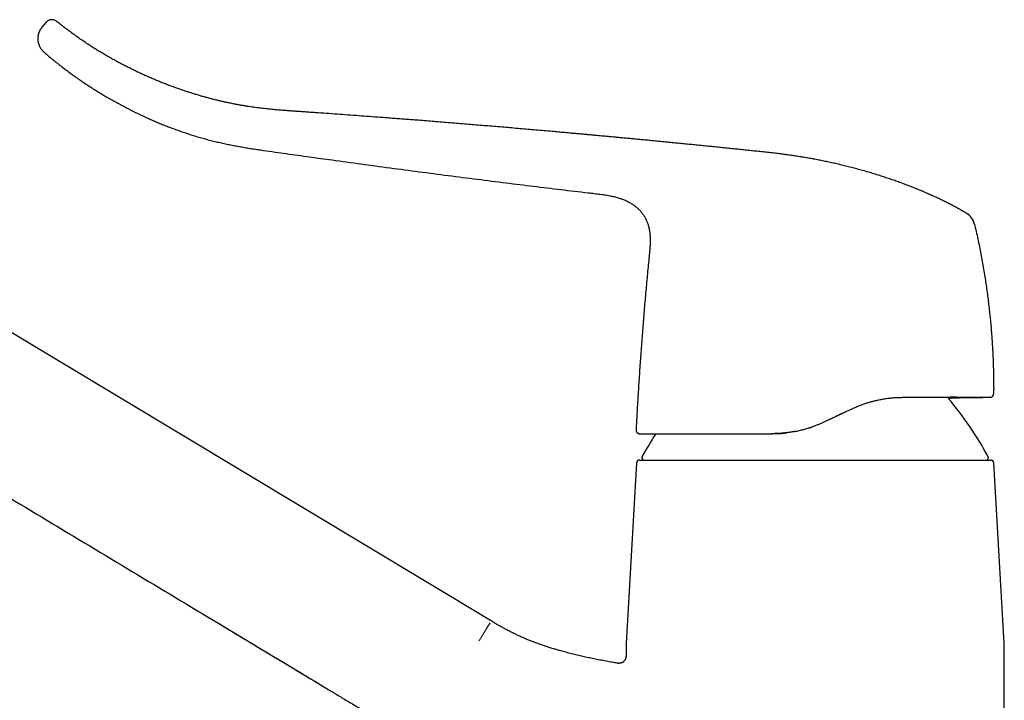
# Model space of a CAD drawing. Header units: millimetres. Extents: x 8 to 763, y 12 to 534.
# Tile 3 of 23: x 149 to 286, y 431 to 526. Entities that reach past the tile are written whole.
import ezdxf

# ---------------------------------------------------------------- set-up
doc = ezdxf.new("R2010")
doc.units = ezdxf.units.MM

msp = doc.modelspace()

# ---------------------------------------------------------------- linework, layer by layer
at = {"color": 7, "linetype": 'Continuous', "lineweight": 30}
for p, q in [((152.26, 526), (151.69, 525.34)), ((214.5, 442.22), (92.45, 515.56)), ((284.52, 473.48), (284.49, 473.48)), ((284.52, 473.48), (284.52, 473.48)), ((253.88, 468.38), (253.95, 468.38)), ((234.97, 464.31), (233.56, 439.84)), ((286.42, 439.84), (285.01, 464.31)), ((233.49, 437.54), (233.49, 437.22)), ((286.49, 392.89), (286.49, 437.54)), ((232.33, 436.23), (232.33, 436.23)), ((232.33, 436.23), (232.33, 436.23)), ((233.49, 437.22), (233.48, 437.12)), ((233.49, 437.22), (233.49, 437.22))]:
    msp.add_line(p, q, dxfattribs=at)
for centre, radius, start, end in [((280.01, 497.2), 2.36, 13.3253, 59.2487), ((240.35, 441.19), 50, 28.6049, 40.0305), ((279.63, 441.19), 50, 147.0697, 151.3951), ((235.99, 464.99), 0.3, 151.3951, 270), ((283.99, 464.99), 0.3, 270, 28.6049), ((235.37, 464.29), 0.4, 90, 176.6981), ((284.61, 464.29), 0.4, 3.3019, 90), ((273.49, 437.54), 40, 176.6981, 180), ((246.49, 437.54), 40, 0, 3.3019)]:
    msp.add_arc(centre, radius, start, end, dxfattribs=at)
for points, knots in [([(153.7, 526.13), (153.68, 526.15), (153.63, 526.18), (153.57, 526.22), (153.5, 526.26), (153.43, 526.28), (153.37, 526.31), (153.31, 526.32), (153.25, 526.34), (153.2, 526.35), (153.15, 526.35), (153.11, 526.35), (153.07, 526.36), (153.03, 526.36), (152.97, 526.35), (152.91, 526.35), (152.84, 526.34), (152.77, 526.32), (152.69, 526.29), (152.61, 526.26), (152.54, 526.22), (152.47, 526.18), (152.39, 526.13), (152.32, 526.06), (152.28, 526.02), (152.26, 526)], [0, 0, 0, 0, 0.0516274, 0.101464, 0.1491668, 0.1944289, 0.2369837, 0.2766062, 0.3131123, 0.3463559, 0.3762251, 0.402637, 0.4256771, 0.4500682, 0.4841602, 0.5234866, 0.5679713, 0.6174724, 0.671765, 0.7204436, 0.7719828, 0.8260832, 0.8823926, 0.940511, 1, 1, 1, 1]), ([(281.21, 499.23), (281.07, 499.31), (280.74, 499.51), (280.22, 499.8), (279.65, 500.11), (279.08, 500.42), (278.51, 500.71), (277.92, 501), (277.31, 501.3), (276.68, 501.59), (276.05, 501.88), (275.42, 502.15), (274.77, 502.43), (274.09, 502.71), (273.39, 502.98), (272.7, 503.25), (272, 503.51), (271.31, 503.76), (270.61, 504), (269.92, 504.23), (269.2, 504.47), (268.43, 504.71), (267.63, 504.95), (266.84, 505.18), (266.05, 505.4), (265.26, 505.61), (264.49, 505.81), (263.75, 505.99), (263.01, 506.16), (262.29, 506.33), (261.56, 506.48), (260.84, 506.63), (260.13, 506.77), (259.42, 506.9), (258.71, 507.03), (258.01, 507.14), (257.31, 507.25), (256.63, 507.35), (255.95, 507.45), (255.28, 507.54), (254.55, 507.63), (253.75, 507.72), (252.9, 507.81), (252.05, 507.9), (251.22, 507.99), (250.39, 508.07), (249.57, 508.16), (248.74, 508.25), (247.88, 508.33), (247.01, 508.42), (246.15, 508.51), (245.3, 508.6), (244.44, 508.68), (243.58, 508.77), (242.71, 508.86), (241.85, 508.94), (241.01, 509.02), (240.17, 509.11), (239.36, 509.19), (238.58, 509.26), (237.83, 509.34), (237.09, 509.41), (236.35, 509.48), (235.63, 509.55), (234.91, 509.62), (234.21, 509.68), (233.52, 509.75), (232.84, 509.81), (232.17, 509.87), (231.51, 509.94), (230.87, 510), (230.24, 510.05), (229.61, 510.11), (228.96, 510.17), (228.32, 510.23), (227.68, 510.29), (227.06, 510.35), (226.44, 510.4), (225.89, 510.45), (225.38, 510.5), (224.92, 510.54), (224.47, 510.58), (224.03, 510.62), (223.59, 510.66), (222.92, 510.72), (222.01, 510.8), (220.87, 510.9), (219.74, 511), (218.62, 511.09), (217.49, 511.19), (216.37, 511.29), (215.25, 511.38), (214.15, 511.47), (213.05, 511.56), (211.97, 511.65), (210.86, 511.74), (209.74, 511.84), (208.6, 511.93), (207.47, 512.02), (206.35, 512.11), (205.25, 512.2), (204.23, 512.28), (203.29, 512.35), (202.45, 512.41), (201.6, 512.48), (200.76, 512.54), (199.91, 512.61), (198.34, 512.72), (196.04, 512.9), (193.01, 513.12), (190.87, 513.27), (189.61, 513.36), (189.25, 513.38), (188.89, 513.41), (188.52, 513.43), (188.18, 513.46), (187.86, 513.48), (187.56, 513.5), (187.24, 513.52), (186.92, 513.54), (186.59, 513.57), (186.25, 513.59), (185.9, 513.62), (185.55, 513.64), (185.18, 513.67), (184.81, 513.7), (184.43, 513.74), (184.05, 513.77), (183.66, 513.81), (183.25, 513.85), (182.84, 513.9), (182.41, 513.95), (181.98, 514), (181.54, 514.06), (181.09, 514.13), (180.64, 514.19), (180.18, 514.27), (179.72, 514.34), (179.24, 514.43), (178.76, 514.52), (178.26, 514.62), (177.76, 514.72), (177.24, 514.83), (176.72, 514.95), (176.2, 515.07), (175.67, 515.2), (175.15, 515.34), (174.64, 515.48), (174.12, 515.62), (173.59, 515.78), (173.06, 515.94), (172.53, 516.1), (172, 516.27), (171.48, 516.44), (170.96, 516.62), (170.43, 516.81), (169.9, 517), (169.37, 517.2), (168.82, 517.41), (168.28, 517.63), (167.73, 517.85), (167.18, 518.08), (166.63, 518.32), (166.08, 518.56), (165.53, 518.81), (164.96, 519.08), (164.37, 519.37), (163.76, 519.67), (163.15, 519.98), (162.53, 520.3), (161.92, 520.63), (161.31, 520.97), (160.71, 521.31), (160.13, 521.66), (159.54, 522.01), (158.95, 522.38), (158.36, 522.76), (157.77, 523.14), (157.18, 523.54), (156.59, 523.96), (156, 524.38), (155.42, 524.81), (154.83, 525.25), (154.26, 525.69), (153.88, 525.98), (153.7, 526.13)], [0, 0, 0, 0, 0.003776, 0.008703, 0.013604, 0.018478, 0.023328, 0.028156, 0.033442, 0.038703, 0.043936, 0.049138, 0.054308, 0.060039, 0.06573, 0.071385, 0.077005, 0.08259, 0.08814, 0.093655, 0.099134, 0.105489, 0.111797, 0.118057, 0.124269, 0.130433, 0.136548, 0.142271, 0.147954, 0.153597, 0.159202, 0.164766, 0.170285, 0.175758, 0.181186, 0.186569, 0.191912, 0.197122, 0.202293, 0.207426, 0.21252, 0.219075, 0.225564, 0.231988, 0.238347, 0.244642, 0.250872, 0.257037, 0.263745, 0.270374, 0.276924, 0.283396, 0.28979, 0.296485, 0.303092, 0.309611, 0.316041, 0.322383, 0.328636, 0.33445, 0.340187, 0.345844, 0.351423, 0.356923, 0.362345, 0.367689, 0.372954, 0.378141, 0.38325, 0.388191, 0.393057, 0.397847, 0.402562, 0.407569, 0.412488, 0.417319, 0.422063, 0.426719, 0.431287, 0.434815, 0.438289, 0.441708, 0.445073, 0.448385, 0.451659, 0.460379, 0.469029, 0.477609, 0.486118, 0.494728, 0.503265, 0.511728, 0.520118, 0.528435, 0.536678, 0.544849, 0.553589, 0.562246, 0.570817, 0.579304, 0.587707, 0.596026, 0.602504, 0.60893, 0.61533, 0.621735, 0.628146, 0.634561, 0.657508, 0.680501, 0.703527, 0.706285, 0.709044, 0.711803, 0.714562, 0.717335, 0.719578, 0.721888, 0.724262, 0.726703, 0.72921, 0.731783, 0.734422, 0.737127, 0.739899, 0.742738, 0.745591, 0.748509, 0.751492, 0.754541, 0.757711, 0.760948, 0.764252, 0.767622, 0.771058, 0.774496, 0.777997, 0.781562, 0.785189, 0.788956, 0.792788, 0.796686, 0.800649, 0.804677, 0.808771, 0.812929, 0.816917, 0.820962, 0.825064, 0.829223, 0.833438, 0.837711, 0.841791, 0.845923, 0.850106, 0.85434, 0.858625, 0.862961, 0.867348, 0.871785, 0.876272, 0.88081, 0.885315, 0.889869, 0.894472, 0.899123, 0.904199, 0.909332, 0.914521, 0.919765, 0.925064, 0.930419, 0.935517, 0.940665, 0.945862, 0.951108, 0.956404, 0.961747, 0.96714, 0.972581, 0.97807, 0.983607, 0.989093, 0.994625, 1, 1, 1, 1]), ([(151.69, 525.34), (151.67, 525.31), (151.61, 525.24), (151.54, 525.14), (151.47, 525.04), (151.4, 524.93), (151.35, 524.83), (151.3, 524.72), (151.25, 524.62), (151.22, 524.51), (151.18, 524.41), (151.16, 524.32), (151.14, 524.25), (151.13, 524.19), (151.12, 524.14), (151.11, 524.1), (151.11, 524.05), (151.1, 524.01), (151.1, 523.97), (151.09, 523.92), (151.09, 523.88), (151.09, 523.84), (151.08, 523.81), (151.08, 523.78), (151.08, 523.75), (151.08, 523.73), (151.08, 523.7), (151.08, 523.68), (151.08, 523.65), (151.08, 523.61), (151.09, 523.57), (151.09, 523.53), (151.09, 523.46), (151.1, 523.39), (151.11, 523.31), (151.13, 523.21), (151.15, 523.11), (151.18, 523.02), (151.21, 522.92), (151.25, 522.81), (151.29, 522.7), (151.34, 522.59), (151.4, 522.48), (151.47, 522.36), (151.55, 522.25), (151.64, 522.13), (151.73, 522.02), (151.84, 521.91), (151.92, 521.84), (151.95, 521.81)], [0, 0, 0, 0, 0.029548, 0.063367, 0.095925, 0.127095, 0.15676, 0.184818, 0.216236, 0.245074, 0.271219, 0.294583, 0.315094, 0.329412, 0.341846, 0.352726, 0.363551, 0.374495, 0.385559, 0.396741, 0.407094, 0.417543, 0.42728, 0.435222, 0.441359, 0.446395, 0.452693, 0.459669, 0.467326, 0.475662, 0.485195, 0.496628, 0.512859, 0.531823, 0.553506, 0.577887, 0.604931, 0.629466, 0.655778, 0.683817, 0.713525, 0.74483, 0.777649, 0.811883, 0.847422, 0.884143, 0.921912, 0.960582, 1, 1, 1, 1]), ([(151.95, 521.81), (152.02, 521.75), (152.28, 521.52), (152.75, 521.13), (153.36, 520.63), (153.98, 520.13), (154.6, 519.65), (155.22, 519.18), (155.84, 518.72), (156.47, 518.27), (157.11, 517.83), (157.76, 517.39), (158.42, 516.95), (159.09, 516.53), (159.75, 516.12), (160.43, 515.71), (161.11, 515.31), (161.79, 514.93), (162.48, 514.55), (163.17, 514.18), (163.87, 513.82), (164.57, 513.47), (165.28, 513.12), (165.99, 512.79), (166.68, 512.48), (167.36, 512.18), (168.02, 511.9), (168.68, 511.63), (169.35, 511.37), (170.02, 511.11), (170.71, 510.86), (171.43, 510.61), (172.17, 510.37), (172.91, 510.13), (173.65, 509.91), (174.4, 509.7), (175.14, 509.5), (175.88, 509.31), (176.62, 509.14), (177.37, 508.97), (178.12, 508.82), (178.89, 508.67), (179.65, 508.53), (180.42, 508.4), (181.18, 508.28), (181.95, 508.17), (183.53, 507.94), (185.91, 507.6), (189.11, 507.15), (192.6, 506.67), (196.38, 506.15), (200.44, 505.6), (204.51, 505.07), (208.57, 504.54), (212.64, 504.02), (216.62, 503.52), (220.53, 503.04), (224.35, 502.57), (227.2, 502.23), (228.77, 502.05), (229.06, 502.02)], [0, 0, 0, 0, 0.003176, 0.012951, 0.02272, 0.032483, 0.04224, 0.051816, 0.061386, 0.07095, 0.080508, 0.090255, 0.099996, 0.109731, 0.119461, 0.129185, 0.138904, 0.148618, 0.158326, 0.168029, 0.177727, 0.187419, 0.197105, 0.206786, 0.216463, 0.225328, 0.23419, 0.243049, 0.251905, 0.260757, 0.269606, 0.279233, 0.288853, 0.298467, 0.308074, 0.317676, 0.327103, 0.336528, 0.345951, 0.355372, 0.364982, 0.374585, 0.38418, 0.393767, 0.403347, 0.412924, 0.422498, 0.462397, 0.5023, 0.542196, 0.592948, 0.643659, 0.694331, 0.744969, 0.79558, 0.846163, 0.893829, 0.941468, 0.98908, 1, 1, 1, 1]), ([(229.06, 502.02), (229.19, 502), (229.46, 501.97), (229.86, 501.92), (230.26, 501.87), (230.65, 501.81), (231.02, 501.74), (231.36, 501.68), (231.66, 501.61), (231.96, 501.54), (232.26, 501.46), (232.53, 501.38), (232.79, 501.29), (233.02, 501.21), (233.24, 501.12), (233.46, 501.02), (233.68, 500.92), (233.89, 500.81), (234.1, 500.7), (234.3, 500.57), (234.5, 500.45), (234.69, 500.31), (234.87, 500.17), (235.04, 500.02), (235.21, 499.87), (235.37, 499.71), (235.53, 499.54), (235.67, 499.37), (235.81, 499.19), (235.94, 499), (236.06, 498.81), (236.17, 498.61), (236.28, 498.41), (236.37, 498.2), (236.46, 497.99), (236.54, 497.77), (236.61, 497.55), (236.67, 497.32), (236.72, 497.09), (236.77, 496.84), (236.81, 496.58), (236.84, 496.31), (236.86, 496.03), (236.87, 495.74), (236.88, 495.46), (236.87, 495.17), (236.86, 494.86), (236.85, 494.55), (236.82, 494.22), (236.79, 493.89), (236.77, 493.62), (236.75, 493.45), (236.75, 493.39)], [0, 0, 0, 0, 0.029676, 0.059338, 0.088965, 0.118531, 0.148005, 0.171081, 0.194071, 0.216962, 0.239737, 0.262373, 0.280632, 0.298776, 0.316797, 0.334687, 0.352442, 0.370057, 0.387532, 0.404868, 0.42207, 0.439147, 0.456109, 0.47297, 0.489749, 0.506462, 0.52313, 0.539773, 0.556411, 0.573067, 0.589763, 0.606522, 0.623362, 0.6403, 0.65735, 0.674525, 0.691835, 0.709292, 0.726906, 0.744689, 0.76482, 0.785189, 0.805803, 0.826661, 0.847759, 0.869086, 0.890627, 0.914542, 0.938656, 0.962925, 0.987303, 1, 1, 1, 1]), ([(82.16, 498.44), (85.07, 496.69), (90.9, 493.18), (99.64, 487.94), (108.38, 482.68), (117.12, 477.43), (125.85, 472.18), (134.59, 466.93), (148.43, 458.62), (167.36, 447.24), (183.39, 437.62), (191.4, 432.8)], [0, 0, 0, 0, 0.08, 0.16, 0.24, 0.32, 0.4, 0.48, 0.56, 0.78, 1, 1, 1, 1]), ([(282.3, 497.74), (282.39, 497.39), (282.55, 496.7), (282.78, 495.65), (283, 494.6), (283.21, 493.54), (283.4, 492.49), (283.59, 491.43), (283.76, 490.4), (283.91, 489.39), (284.05, 488.42), (284.18, 487.44), (284.3, 486.47), (284.41, 485.49), (284.52, 484.51), (284.61, 483.53), (284.69, 482.55), (284.76, 481.57), (284.82, 480.58), (284.88, 479.6), (284.92, 478.63), (284.95, 477.69), (284.98, 476.76), (284.99, 475.83), (285, 474.9), (285, 474.28), (284.99, 473.97)], [0, 0, 0, 0, 0.0448035, 0.0896058, 0.1344059, 0.1792032, 0.2239982, 0.2687914, 0.3135832, 0.3546416, 0.3956997, 0.4367578, 0.4778164, 0.5188758, 0.5599363, 0.6009985, 0.6420626, 0.6831291, 0.7241983, 0.7652706, 0.8063458, 0.8450757, 0.8838068, 0.9225384, 0.9612697, 1, 1, 1, 1]), ([(236.87, 495.31), (236.87, 495.26), (236.87, 495.12), (236.86, 494.86), (236.85, 494.55), (236.82, 494.22), (236.79, 493.89), (236.76, 493.56), (236.74, 493.34), (236.73, 493.23)], [0, 0, 0, 0, 0.068489, 0.209176, 0.365367, 0.522837, 0.681311, 0.840478, 1, 1, 1, 1]), ([(236.73, 493.23), (236.65, 492.42), (236.49, 490.79), (236.26, 488.34), (236.05, 485.9), (235.85, 483.45), (235.66, 481), (235.48, 478.55), (235.32, 476.1), (235.16, 473.65), (235.02, 471.25), (234.94, 469.67), (234.9, 468.9)], [0, 0, 0, 0, 0.100614, 0.201229, 0.301847, 0.402467, 0.503088, 0.603709, 0.70433, 0.804949, 0.905564, 1, 1, 1, 1]), ([(265.19, 471.88), (265.36, 471.96), (265.7, 472.12), (266.22, 472.33), (266.73, 472.51), (267.14, 472.65), (267.46, 472.75), (267.68, 472.82), (267.9, 472.88), (268.12, 472.94), (268.34, 472.99), (268.56, 473.04), (268.91, 473.12), (269.4, 473.22), (270.02, 473.32), (270.63, 473.39), (271.22, 473.44), (271.8, 473.47), (272.18, 473.47), (272.37, 473.48)], [0, 0, 0, 0, 0.0741673, 0.1469542, 0.2183766, 0.2884513, 0.3194809, 0.3502441, 0.3807426, 0.4109782, 0.4409527, 0.4706679, 0.5001258, 0.5868618, 0.6721503, 0.7560477, 0.8386131, 0.9199089, 1, 1, 1, 1]), ([(272.37, 473.48), (272.5, 473.48), (272.77, 473.48), (273.17, 473.48), (273.57, 473.48), (273.95, 473.48), (274.33, 473.48), (274.71, 473.48), (275.08, 473.48), (275.46, 473.48), (275.83, 473.48), (276.2, 473.48), (276.56, 473.48), (276.92, 473.48), (277.27, 473.48), (277.6, 473.48), (277.92, 473.48), (278.23, 473.48), (278.54, 473.48), (278.84, 473.48), (279.13, 473.48), (279.41, 473.48), (279.69, 473.48), (279.97, 473.48), (280.24, 473.48), (280.5, 473.48), (280.76, 473.48), (281, 473.48), (281.24, 473.48), (281.46, 473.48), (281.68, 473.48), (281.88, 473.48), (282.07, 473.48), (282.26, 473.48), (282.44, 473.48), (282.61, 473.48), (282.77, 473.48), (282.93, 473.48), (283.09, 473.48), (283.23, 473.48), (283.37, 473.48), (283.5, 473.48), (283.63, 473.48), (283.75, 473.48), (283.86, 473.48), (283.97, 473.48), (284.06, 473.48), (284.15, 473.48), (284.23, 473.48), (284.29, 473.48), (284.35, 473.48), (284.4, 473.48), (284.44, 473.48), (284.47, 473.48), (284.49, 473.48), (284.49, 473.48), (284.49, 473.48)], [0, 0, 0, 0, 0.017712, 0.035369, 0.05298, 0.070551, 0.088091, 0.105608, 0.123109, 0.140762, 0.159202, 0.177564, 0.195857, 0.214091, 0.232276, 0.250421, 0.267742, 0.2851, 0.302505, 0.319965, 0.337489, 0.355085, 0.372762, 0.390293, 0.408602, 0.426895, 0.445181, 0.463469, 0.481768, 0.500088, 0.51734, 0.53463, 0.551962, 0.569345, 0.586784, 0.604286, 0.621857, 0.639224, 0.657409, 0.675637, 0.693915, 0.712249, 0.730645, 0.74911, 0.769045, 0.78901, 0.809014, 0.829063, 0.849166, 0.86933, 0.889418, 0.91148, 0.93356, 0.955666, 0.97781, 1, 1, 1, 1]), ([(278.64, 473.35), (278.75, 473.36), (278.99, 473.37), (279.37, 473.39), (279.78, 473.4), (280.17, 473.42), (280.57, 473.43), (280.88, 473.44), (281.1, 473.44), (281.24, 473.45), (281.39, 473.45), (281.52, 473.45), (281.66, 473.46), (281.78, 473.46), (281.89, 473.46), (282, 473.46), (282.08, 473.46), (282.14, 473.46), (282.19, 473.46), (282.23, 473.46), (282.27, 473.47), (282.3, 473.47), (282.32, 473.47), (282.34, 473.47), (282.36, 473.47), (282.39, 473.47), (282.42, 473.47), (282.46, 473.47), (282.51, 473.47), (282.56, 473.47), (282.62, 473.47), (282.68, 473.47), (282.75, 473.47), (282.82, 473.47), (282.9, 473.47), (282.99, 473.47), (283.08, 473.47), (283.18, 473.47), (283.25, 473.47), (283.28, 473.47)], [0, 0, 0, 0, 0.0690675, 0.1540994, 0.2371214, 0.3219372, 0.4045391, 0.4849229, 0.515029, 0.544811, 0.5742687, 0.6034014, 0.6314087, 0.6571011, 0.6809939, 0.7030859, 0.7233761, 0.7330132, 0.742183, 0.7508854, 0.7589847, 0.7657171, 0.76932, 0.7726169, 0.7770682, 0.7828467, 0.7899525, 0.798386, 0.8091092, 0.8207013, 0.8332711, 0.8469042, 0.8616676, 0.8776141, 0.8983695, 0.9209458, 0.9453875, 0.9717295, 1, 1, 1, 1]), ([(279.82, 473.48), (279.82, 473.48), (279.81, 473.48), (279.78, 473.48), (279.73, 473.48), (279.67, 473.48), (279.6, 473.48), (279.55, 473.48), (279.5, 473.48), (279.47, 473.48), (279.43, 473.48), (279.4, 473.48), (279.37, 473.48), (279.35, 473.48), (279.32, 473.48), (279.31, 473.48), (279.29, 473.48), (279.28, 473.48), (279.25, 473.48), (279.23, 473.48), (279.19, 473.48), (279.16, 473.48), (279.12, 473.48), (279.07, 473.48), (279.02, 473.48), (278.96, 473.48), (278.92, 473.48), (278.91, 473.48)], [0, 0, 0, 0, 0.0126718, 0.0406332, 0.1044478, 0.1703244, 0.2419016, 0.3209332, 0.3572995, 0.3950542, 0.434198, 0.4743054, 0.5102932, 0.5406819, 0.5642066, 0.5827562, 0.596815, 0.6139011, 0.6365959, 0.6649008, 0.6988166, 0.7376405, 0.7765052, 0.8144814, 0.8864925, 0.9550801, 1, 1, 1, 1]), ([(283.28, 473.47), (283.32, 473.47), (283.37, 473.47), (283.46, 473.47), (283.53, 473.48), (283.59, 473.48), (283.65, 473.48), (283.69, 473.48), (283.72, 473.48), (283.75, 473.48), (283.76, 473.48), (283.77, 473.48)], [0, 0, 0, 0, 0.1641363, 0.3165233, 0.4573219, 0.586738, 0.7050389, 0.795388, 0.8785269, 0.9547972, 1, 1, 1, 1]), ([(284.52, 473.48), (284.52, 473.48), (284.52, 473.48), (284.53, 473.48), (284.54, 473.48), (284.55, 473.48), (284.56, 473.48), (284.57, 473.48), (284.57, 473.48), (284.58, 473.48), (284.58, 473.48), (284.59, 473.48), (284.6, 473.49), (284.61, 473.49), (284.63, 473.5), (284.66, 473.5), (284.68, 473.51), (284.71, 473.53), (284.74, 473.54), (284.76, 473.55), (284.78, 473.57), (284.81, 473.59), (284.84, 473.61), (284.87, 473.65), (284.9, 473.68), (284.93, 473.73), (284.95, 473.78), (284.97, 473.84), (284.99, 473.9), (284.99, 473.95), (284.99, 473.97)], [0, 0, 0, 0, 0.031672, 0.106327, 0.169817, 0.222196, 0.257427, 0.285125, 0.305534, 0.316433, 0.320697, 0.32438, 0.332042, 0.34587, 0.366799, 0.394199, 0.422656, 0.451122, 0.479547, 0.507877, 0.536062, 0.567119, 0.603948, 0.646478, 0.69453, 0.747781, 0.805731, 0.867692, 0.932789, 1, 1, 1, 1]), ([(261.08, 469.97), (261.2, 470.02), (261.43, 470.13), (261.77, 470.29), (262.1, 470.44), (262.37, 470.57), (262.58, 470.67), (262.74, 470.74), (262.9, 470.82), (263.06, 470.89), (263.22, 470.97), (263.46, 471.08), (263.77, 471.22), (264.14, 471.39), (264.49, 471.56), (264.84, 471.72), (265.07, 471.83), (265.19, 471.88)], [0, 0, 0, 0, 0.085139, 0.167782, 0.24793, 0.325584, 0.365266, 0.404263, 0.442577, 0.480208, 0.520294, 0.563548, 0.654785, 0.744044, 0.83133, 0.916647, 1, 1, 1, 1]), ([(262.78, 470.76), (262.78, 470.76), (262.84, 470.79), (262.95, 470.84), (263.11, 470.91), (263.27, 470.99), (263.44, 471.07), (263.61, 471.15), (263.78, 471.23), (263.95, 471.31), (264.1, 471.38), (264.2, 471.42), (264.25, 471.44)], [0, 0, 0, 0, 0.01534, 0.123428, 0.22589, 0.334184, 0.448311, 0.568273, 0.694071, 0.797009, 0.903547, 1, 1, 1, 1]), ([(257.17, 468.69), (257.27, 468.71), (257.47, 468.75), (257.77, 468.82), (258.08, 468.9), (258.38, 468.98), (258.68, 469.06), (258.88, 469.12), (259.02, 469.17), (259.08, 469.18), (259.13, 469.2), (259.18, 469.22), (259.23, 469.23), (259.27, 469.25), (259.31, 469.26), (259.4, 469.29), (259.52, 469.33), (259.69, 469.39), (259.87, 469.46), (260.06, 469.53), (260.25, 469.61), (260.45, 469.69), (260.65, 469.78), (260.86, 469.87), (261.01, 469.93), (261.08, 469.97)], [0, 0, 0, 0, 0.072372, 0.146978, 0.223824, 0.302914, 0.374374, 0.447577, 0.462162, 0.476814, 0.491534, 0.504519, 0.515224, 0.526091, 0.537121, 0.548314, 0.590383, 0.634601, 0.680968, 0.729483, 0.780148, 0.832001, 0.885927, 0.941927, 1, 1, 1, 1]), ([(234.9, 468.9), (234.9, 468.88), (234.9, 468.85), (234.91, 468.8), (234.92, 468.74), (234.94, 468.69), (234.96, 468.63), (234.99, 468.6), (235.01, 468.57), (235.03, 468.54), (235.05, 468.52), (235.09, 468.49), (235.13, 468.46), (235.18, 468.43), (235.22, 468.41), (235.26, 468.39), (235.29, 468.39), (235.32, 468.38), (235.34, 468.38), (235.37, 468.38), (235.39, 468.38), (235.4, 468.38)], [0, 0, 0, 0, 0.0646553, 0.1271784, 0.1868694, 0.2697366, 0.3432152, 0.3944593, 0.4385745, 0.478843, 0.5199083, 0.5617032, 0.6326699, 0.7048029, 0.7723713, 0.8175441, 0.8582682, 0.8830219, 0.9162111, 0.9579783, 1, 1, 1, 1]), ([(235.4, 468.38), (235.4, 468.38), (235.4, 468.38), (235.41, 468.38), (235.42, 468.38), (235.45, 468.38), (235.48, 468.38), (235.52, 468.38), (235.58, 468.38), (235.64, 468.38), (235.71, 468.38), (235.79, 468.38), (235.88, 468.38), (235.98, 468.38), (236.09, 468.38), (236.22, 468.38), (236.34, 468.38), (236.48, 468.38), (236.63, 468.38), (236.77, 468.38), (236.91, 468.38), (237.05, 468.38), (237.2, 468.38), (237.36, 468.38), (237.52, 468.38), (237.69, 468.38), (237.85, 468.38), (238.03, 468.38), (238.21, 468.38), (238.41, 468.38), (238.64, 468.38), (238.89, 468.38), (239.16, 468.38), (239.43, 468.38), (239.71, 468.38), (240, 468.38), (240.29, 468.38), (240.57, 468.38), (240.83, 468.38), (241.1, 468.38), (241.38, 468.38), (241.66, 468.38), (241.94, 468.38), (242.23, 468.38), (242.51, 468.38), (242.79, 468.38), (243.09, 468.38), (243.4, 468.38), (243.72, 468.38), (244.07, 468.38), (244.42, 468.38), (244.78, 468.38), (245.14, 468.38), (245.51, 468.38), (245.88, 468.38), (246.26, 468.38), (246.63, 468.38), (247, 468.38), (247.37, 468.38), (247.75, 468.38), (248.13, 468.38), (248.51, 468.38), (248.89, 468.38), (249.26, 468.38), (249.64, 468.38), (250.01, 468.38), (250.43, 468.38), (250.88, 468.38), (251.37, 468.38), (251.86, 468.38), (252.36, 468.38), (252.87, 468.38), (253.38, 468.38), (253.72, 468.38), (253.89, 468.38)], [0, 0, 0, 0, 0.000315, 0.015996, 0.031655, 0.047298, 0.06293, 0.078558, 0.093907, 0.109262, 0.124627, 0.140117, 0.155883, 0.171611, 0.187307, 0.202976, 0.218623, 0.234256, 0.24988, 0.263068, 0.276214, 0.289322, 0.302395, 0.315437, 0.328451, 0.3407, 0.352931, 0.365147, 0.377413, 0.389875, 0.405711, 0.421489, 0.437216, 0.452899, 0.468546, 0.484164, 0.499761, 0.512974, 0.526135, 0.539248, 0.552318, 0.565348, 0.578345, 0.590573, 0.602779, 0.614967, 0.627192, 0.639572, 0.653357, 0.667113, 0.680848, 0.694566, 0.708275, 0.72198, 0.735689, 0.749405, 0.762451, 0.775491, 0.788531, 0.801576, 0.814632, 0.827705, 0.840052, 0.852422, 0.864822, 0.877207, 0.889443, 0.905078, 0.920752, 0.936473, 0.952249, 0.968091, 0.984005, 1, 1, 1, 1]), ([(256.73, 468.61), (256.65, 468.6), (256.49, 468.57), (256.26, 468.54), (256.03, 468.51), (255.84, 468.49), (255.68, 468.47), (255.54, 468.46), (255.41, 468.44), (255.28, 468.43), (255.08, 468.42), (254.82, 468.4), (254.5, 468.39), (254.19, 468.38), (253.99, 468.38), (253.89, 468.38)], [0, 0, 0, 0, 0.084929, 0.167426, 0.247493, 0.325132, 0.372691, 0.419293, 0.464938, 0.511319, 0.563068, 0.676524, 0.787154, 0.894974, 1, 1, 1, 1]), ([(254.41, 468.38), (254.43, 468.38), (254.45, 468.38), (254.5, 468.39), (254.53, 468.39), (254.56, 468.39), (254.58, 468.39), (254.6, 468.39), (254.63, 468.39), (254.66, 468.39), (254.71, 468.39), (254.76, 468.4), (254.82, 468.4), (254.89, 468.4), (254.98, 468.41), (255.09, 468.42), (255.21, 468.43), (255.33, 468.44), (255.47, 468.45), (255.62, 468.46), (255.78, 468.48), (255.91, 468.49), (255.98, 468.5), (256.01, 468.51)], [0, 0, 0, 0, 0.025934, 0.053634, 0.075907, 0.09276, 0.104211, 0.113572, 0.133823, 0.156782, 0.184466, 0.217013, 0.254415, 0.296667, 0.355242, 0.421116, 0.494274, 0.574695, 0.66236, 0.757251, 0.853323, 0.95579, 1, 1, 1, 1]), ([(257.17, 468.69), (257.16, 468.69), (257.14, 468.69), (257.1, 468.68), (257.06, 468.67), (257.01, 468.66), (256.95, 468.65), (256.88, 468.64), (256.81, 468.63), (256.76, 468.62), (256.73, 468.61)], [0, 0, 0, 0, 0.068067, 0.152335, 0.252857, 0.369661, 0.502766, 0.652186, 0.817928, 1, 1, 1, 1]), ([(235.37, 464.69), (235.37, 464.69), (235.37, 464.69), (235.38, 464.69), (235.41, 464.69), (235.44, 464.69), (235.48, 464.69), (235.52, 464.69), (235.57, 464.69), (235.61, 464.69), (235.66, 464.69), (235.71, 464.69), (235.76, 464.69), (235.82, 464.69), (235.9, 464.69), (235.99, 464.69), (236.1, 464.69), (236.22, 464.69), (236.34, 464.69), (236.48, 464.69), (236.64, 464.69), (236.77, 464.69), (236.85, 464.69), (236.9, 464.69), (236.95, 464.69), (237, 464.69), (237.05, 464.69), (237.14, 464.69), (237.27, 464.69), (237.45, 464.69), (237.64, 464.69), (237.84, 464.69), (238.05, 464.69), (238.24, 464.69), (238.41, 464.69), (238.57, 464.69), (238.72, 464.69), (238.88, 464.69), (239.04, 464.69), (239.21, 464.69), (239.41, 464.69), (239.64, 464.69), (239.91, 464.69), (240.19, 464.69), (240.48, 464.69), (240.77, 464.69), (241.06, 464.69), (241.36, 464.69), (241.65, 464.69), (241.96, 464.69), (242.26, 464.69), (242.58, 464.69), (242.92, 464.69), (243.26, 464.69), (243.61, 464.69), (243.97, 464.69), (244.33, 464.69), (244.66, 464.69), (244.95, 464.69), (245.21, 464.69), (245.46, 464.69), (245.72, 464.69), (245.98, 464.69), (246.25, 464.69), (246.56, 464.69), (246.91, 464.69), (247.3, 464.69), (247.7, 464.69), (248.11, 464.69), (248.52, 464.69), (248.91, 464.69), (249.29, 464.69), (249.66, 464.69), (249.96, 464.69), (250.18, 464.69), (250.33, 464.69), (250.48, 464.69), (250.63, 464.69), (250.78, 464.69), (251.03, 464.69), (251.39, 464.69), (251.86, 464.69), (252.34, 464.69), (252.81, 464.69), (253.29, 464.69), (253.74, 464.69), (254.15, 464.69), (254.53, 464.69), (254.92, 464.69), (255.3, 464.69), (255.67, 464.69), (256.08, 464.69), (256.53, 464.69), (257.02, 464.69), (257.52, 464.69), (258.01, 464.69), (258.5, 464.69), (259, 464.69), (259.49, 464.69), (259.82, 464.69), (259.99, 464.69)], [0, 0, 0, 0, 0.012199, 0.024381, 0.036551, 0.048715, 0.060875, 0.073037, 0.08123, 0.089428, 0.097632, 0.105842, 0.11406, 0.12263, 0.131337, 0.143513, 0.155676, 0.167832, 0.179984, 0.192137, 0.205512, 0.218901, 0.22241, 0.225921, 0.229433, 0.232947, 0.236462, 0.239979, 0.252014, 0.26403, 0.276032, 0.288025, 0.300012, 0.311998, 0.320072, 0.328149, 0.33623, 0.344316, 0.352409, 0.36051, 0.36862, 0.380912, 0.393185, 0.405442, 0.41769, 0.429932, 0.442172, 0.453716, 0.465268, 0.476829, 0.488406, 0.5, 0.512292, 0.524565, 0.536822, 0.54907, 0.561312, 0.573552, 0.581798, 0.590046, 0.598299, 0.606557, 0.614822, 0.623097, 0.63138, 0.643415, 0.655431, 0.667433, 0.679426, 0.691413, 0.703399, 0.71395, 0.724506, 0.73507, 0.739223, 0.743378, 0.747535, 0.751695, 0.755857, 0.760021, 0.772956, 0.785871, 0.798773, 0.811665, 0.824553, 0.837444, 0.847577, 0.857717, 0.867866, 0.878028, 0.887932, 0.897514, 0.910332, 0.923137, 0.935935, 0.948732, 0.961531, 0.974339, 0.98716, 1, 1, 1, 1]), ([(259.99, 464.69), (260.15, 464.69), (260.46, 464.69), (260.93, 464.69), (261.4, 464.69), (261.87, 464.69), (262.34, 464.69), (262.76, 464.69), (263.12, 464.69), (263.44, 464.69), (263.75, 464.69), (264.06, 464.69), (264.38, 464.69), (264.71, 464.69), (265.08, 464.69), (265.49, 464.69), (265.95, 464.69), (266.41, 464.69), (266.86, 464.69), (267.32, 464.69), (267.8, 464.69), (268.17, 464.69), (268.42, 464.69), (268.55, 464.69), (268.67, 464.69), (268.8, 464.69), (268.93, 464.69), (269.16, 464.69), (269.48, 464.69), (269.91, 464.69), (270.34, 464.69), (270.75, 464.69), (271.17, 464.69), (271.54, 464.69), (271.85, 464.69), (272.13, 464.69), (272.4, 464.69), (272.67, 464.69), (272.93, 464.69), (273.2, 464.69), (273.51, 464.69), (273.86, 464.69), (274.25, 464.69), (274.63, 464.69), (275.01, 464.69), (275.38, 464.69), (275.74, 464.69), (276.09, 464.69), (276.43, 464.69), (276.76, 464.69), (277.08, 464.69), (277.41, 464.69), (277.73, 464.69), (278.06, 464.69), (278.38, 464.69), (278.69, 464.69), (279, 464.69), (279.26, 464.69), (279.49, 464.69), (279.68, 464.69), (279.87, 464.69), (280.06, 464.69), (280.24, 464.69), (280.42, 464.69), (280.63, 464.69), (280.85, 464.69), (281.09, 464.69), (281.33, 464.69), (281.56, 464.69), (281.78, 464.69), (281.98, 464.69), (282.17, 464.69), (282.34, 464.69), (282.48, 464.69), (282.58, 464.69), (282.64, 464.69), (282.7, 464.69), (282.76, 464.69), (282.82, 464.69), (282.93, 464.69), (283.06, 464.69), (283.23, 464.69), (283.39, 464.69), (283.54, 464.69), (283.69, 464.69), (283.81, 464.69), (283.91, 464.69), (284, 464.69), (284.08, 464.69), (284.16, 464.69), (284.23, 464.69), (284.3, 464.69), (284.37, 464.69), (284.43, 464.69), (284.49, 464.69), (284.53, 464.69), (284.57, 464.69), (284.59, 464.69), (284.61, 464.69), (284.61, 464.69), (284.61, 464.69)], [0, 0, 0, 0, 0.0121999, 0.0243832, 0.0365544, 0.0487179, 0.0608782, 0.0730398, 0.0812333, 0.0894307, 0.0976335, 0.105843, 0.1140605, 0.1226304, 0.1313372, 0.1435127, 0.155676, 0.1678315, 0.1799837, 0.1921371, 0.2055124, 0.2189006, 0.2224099, 0.2259206, 0.2294328, 0.2329466, 0.2364621, 0.2399794, 0.2520138, 0.2640299, 0.2760322, 0.2880248, 0.3000121, 0.3119983, 0.3200723, 0.328149, 0.3362299, 0.3443161, 0.352409, 0.36051, 0.3686202, 0.3809122, 0.3931847, 0.4054425, 0.4176899, 0.4299316, 0.4421722, 0.4537164, 0.4652675, 0.4768293, 0.4884056, 0.5000001, 0.5122921, 0.5245647, 0.5368224, 0.5490699, 0.5613116, 0.5735522, 0.5817976, 0.5900459, 0.5982986, 0.606557, 0.6148225, 0.6230965, 0.6313805, 0.6434148, 0.655431, 0.6674332, 0.6794259, 0.6914131, 0.7033994, 0.7139498, 0.7245057, 0.7350699, 0.7392231, 0.7433782, 0.7475354, 0.7516948, 0.7558567, 0.7600212, 0.7729561, 0.7858715, 0.7987726, 0.8116649, 0.8245535, 0.8374439, 0.8475769, 0.8577168, 0.8678662, 0.8780277, 0.8879313, 0.8975124, 0.9103293, 0.9231341, 0.935932, 0.9487282, 0.9615279, 0.9743363, 0.9871586, 1, 1, 1, 1]), ([(172.6, 444.1), (172.71, 444.03), (172.96, 443.88), (173.34, 443.65), (173.76, 443.4), (174.19, 443.14), (174.62, 442.88), (175.06, 442.62), (175.51, 442.35), (175.97, 442.07), (176.44, 441.79), (176.93, 441.5), (177.43, 441.19), (177.95, 440.88), (178.47, 440.57), (179.01, 440.24), (179.56, 439.91), (180.12, 439.58), (180.69, 439.23), (181.27, 438.88), (181.87, 438.52), (182.47, 438.16), (183.08, 437.79), (183.7, 437.42), (184.3, 437.06), (184.91, 436.69), (185.52, 436.33), (186.15, 435.95), (186.78, 435.57), (187.42, 435.19), (188.07, 434.8), (188.72, 434.4), (189.39, 434), (190.06, 433.6), (190.73, 433.19), (191.41, 432.78), (192.1, 432.37), (192.8, 431.95), (193.52, 431.52), (194.24, 431.08), (194.98, 430.64), (195.72, 430.19), (196.47, 429.74), (197.22, 429.29), (197.97, 428.84), (198.74, 428.38), (199.51, 427.91), (200.31, 427.44), (201.11, 426.95), (201.92, 426.46), (202.75, 425.97), (203.58, 425.47), (204.42, 424.96), (205.27, 424.45), (206.12, 423.94), (206.99, 423.42), (207.86, 422.89), (208.74, 422.36), (209.62, 421.83), (210.51, 421.3), (211.4, 420.76), (212.3, 420.22), (213.22, 419.67), (214.14, 419.11), (215.09, 418.54), (216.04, 417.97), (217, 417.39), (217.97, 416.81), (218.95, 416.22), (219.94, 415.63), (220.93, 415.03), (221.94, 414.43), (222.95, 413.82), (223.97, 413.2), (225, 412.58), (226.04, 411.96), (227.06, 411.34), (228.06, 410.75), (229.03, 410.16), (230.01, 409.57), (231.01, 408.97), (232, 408.37), (232.67, 407.97), (233.01, 407.77)], [0, 0, 0, 0, 0.005552, 0.012312, 0.019214, 0.026259, 0.033446, 0.040775, 0.048247, 0.055861, 0.063617, 0.071515, 0.079942, 0.088525, 0.097264, 0.106159, 0.115211, 0.124418, 0.133933, 0.143608, 0.153445, 0.163443, 0.173602, 0.183922, 0.1938, 0.203821, 0.213986, 0.224294, 0.234745, 0.24534, 0.256077, 0.266958, 0.277983, 0.28915, 0.300258, 0.311504, 0.322888, 0.334411, 0.346285, 0.358302, 0.370462, 0.382766, 0.395213, 0.407578, 0.420081, 0.432722, 0.445501, 0.458683, 0.47201, 0.48548, 0.499095, 0.512853, 0.526755, 0.540802, 0.554961, 0.569263, 0.583709, 0.598298, 0.613031, 0.62764, 0.642387, 0.657273, 0.672297, 0.68777, 0.703387, 0.719149, 0.735054, 0.751103, 0.767297, 0.783634, 0.800115, 0.816741, 0.83351, 0.850423, 0.867481, 0.884682, 0.902027, 0.918053, 0.934201, 0.950469, 0.966858, 0.983368, 1, 1, 1, 1]), ([(214.41, 441.86), (214.4, 441.85), (214.4, 441.85), (214.39, 441.82), (214.37, 441.79), (214.34, 441.75), (214.31, 441.7), (214.28, 441.64), (214.24, 441.58), (214.2, 441.51), (214.15, 441.44), (214.1, 441.36), (214.05, 441.27), (213.99, 441.17), (213.93, 441.07), (213.87, 440.96), (213.8, 440.85), (213.73, 440.73), (213.65, 440.61), (213.58, 440.49), (213.5, 440.36), (213.42, 440.23), (213.33, 440.08), (213.24, 439.93), (213.15, 439.78), (213.05, 439.63), (212.96, 439.48), (212.9, 439.38), (212.87, 439.33)], [0, 0, 0, 0, 0.038376, 0.077542, 0.117455, 0.158066, 0.199317, 0.241145, 0.277406, 0.313994, 0.350858, 0.387945, 0.425203, 0.462575, 0.500004, 0.537432, 0.574804, 0.612061, 0.649149, 0.686012, 0.722599, 0.75886, 0.800687, 0.841938, 0.882547, 0.92246, 0.961625, 1, 1, 1, 1]), ([(232.33, 436.23), (232.14, 436.26), (231.67, 436.34), (230.91, 436.48), (230.05, 436.64), (229.22, 436.8), (228.41, 436.97), (227.63, 437.14), (226.85, 437.32), (226.07, 437.51), (225.29, 437.71), (224.59, 437.9), (223.96, 438.07), (223.41, 438.23), (222.87, 438.4), (222.32, 438.57), (221.78, 438.76), (221.25, 438.94), (220.74, 439.13), (220.23, 439.32), (219.73, 439.52), (219.24, 439.73), (218.74, 439.95), (218.25, 440.18), (217.77, 440.41), (217.29, 440.65), (216.81, 440.9), (216.34, 441.15), (215.87, 441.41), (215.41, 441.67), (214.95, 441.94), (214.65, 442.13), (214.5, 442.22)], [0, 0, 0, 0, 0.02942, 0.075631, 0.121841, 0.168053, 0.210415, 0.252783, 0.295159, 0.337545, 0.379944, 0.422346, 0.452564, 0.482776, 0.51298, 0.543175, 0.573361, 0.603539, 0.631987, 0.660432, 0.688877, 0.717326, 0.745782, 0.774245, 0.802713, 0.831187, 0.859664, 0.888143, 0.916114, 0.944082, 0.972045, 1, 1, 1, 1]), ([(233.49, 437.22), (233.49, 437.18), (233.49, 437.12), (233.47, 437.03), (233.45, 436.95), (233.43, 436.88), (233.41, 436.81), (233.37, 436.75), (233.33, 436.68), (233.29, 436.62), (233.24, 436.56), (233.19, 436.5), (233.13, 436.45), (233.07, 436.4), (233.01, 436.36), (232.94, 436.32), (232.87, 436.29), (232.8, 436.27), (232.73, 436.24), (232.66, 436.23), (232.58, 436.22), (232.51, 436.22), (232.45, 436.22), (232.38, 436.22), (232.34, 436.23), (232.33, 436.23)], [0, 0, 0, 0, 0.056053, 0.114423, 0.154552, 0.195569, 0.237397, 0.279944, 0.323106, 0.36677, 0.410815, 0.455114, 0.499536, 0.543953, 0.588243, 0.632297, 0.676032, 0.719396, 0.762341, 0.804793, 0.846669, 0.88788, 0.928338, 0.967952, 1, 1, 1, 1])]:
    msp.add_open_spline(points, degree=3, knots=knots, dxfattribs=at)

doc.saveas('drawing.dxf')
